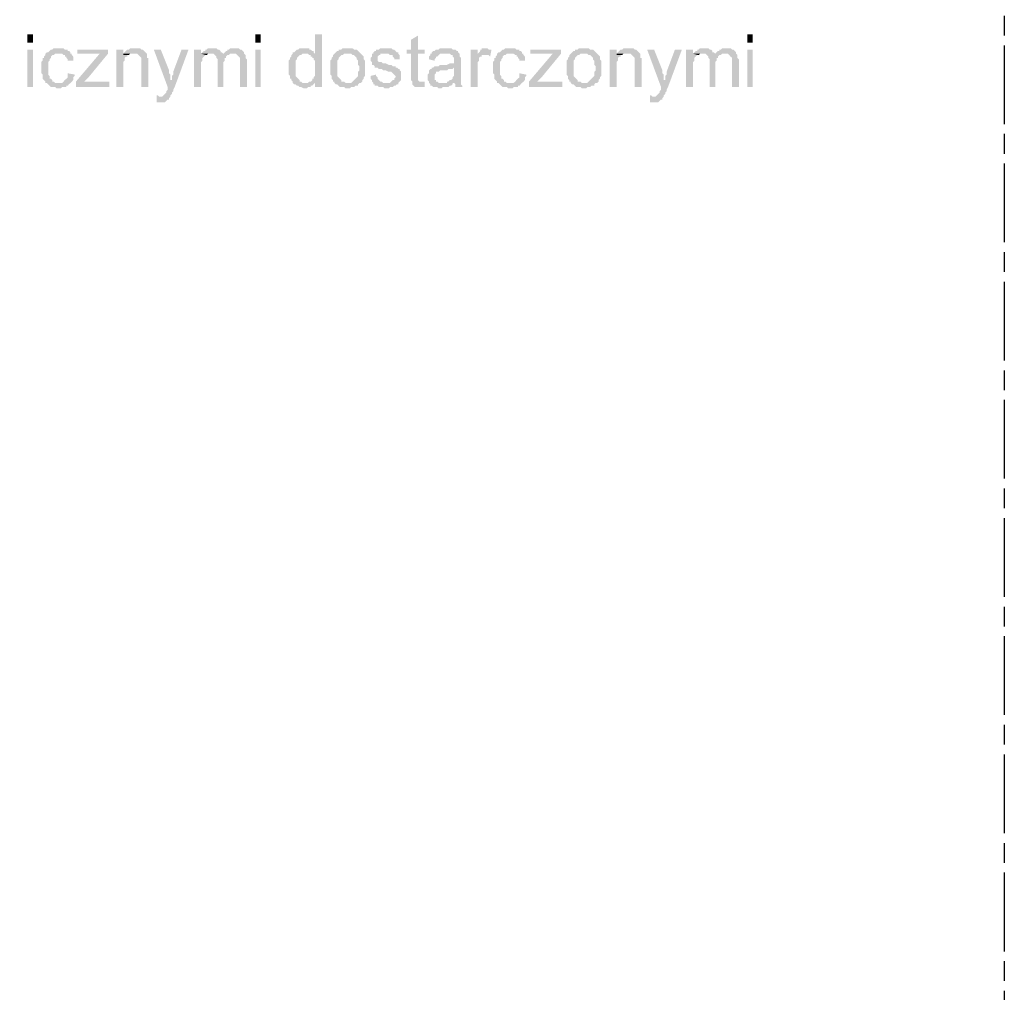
# Model space of a CAD drawing. Header units: millimetres. Extents: x 282377 to 1404227, y -783705 to 1038705.
# Tile 110 of 243: x 383184 to 383484, y 7303 to 7599. Entities that reach past the tile are written whole.
import ezdxf

# ---------------------------------------------------------------- set-up
doc = ezdxf.new("R2010")
doc.units = ezdxf.units.MM
doc.linetypes.add('ACAD_ISO08W100', pattern=[36, 24, -3, 6, -3])
doc.layers.add('!!ELEKTRYKA', color=7, linetype='Continuous')

msp = doc.modelspace()

# ---------------------------------------------------------------- hatches: boundary and pattern name
at = {"layer": '!!ELEKTRYKA', "linetype": 'ACAD_ISO08W100'}
for points in [[(383276.37, 7594.5), (383274.25, 7594.5), (383274.25, 7588.57), (383271.29, 7588.57), (383271.71, 7588.57), (383272.14, 7588.57), (383272.56, 7588.15), (383272.98, 7588.15), (383272.98, 7587.72), (383273.41, 7587.72), (383273.41, 7587.3), (383273.83, 7587.3), (383273.83, 7586.88), (383274.25, 7586.45), (383274.25, 7586.03), (383274.25, 7585.61), (383274.25, 7585.18), (383274.25, 7584.76), (383274.25, 7583.91), (383274.25, 7583.49), (383274.25, 7583.07), (383274.25, 7582.64), (383274.25, 7582.22), (383274.25, 7581.8), (383273.83, 7581.37), (383273.83, 7580.95), (383273.41, 7580.95), (383273.41, 7580.53), (383272.98, 7580.1), (383272.56, 7580.1), (383272.14, 7579.68), (383274.25, 7579.68), (383274.25, 7578.41), (383276.37, 7578.41)], [(383305.58, 7594.07), (383303.46, 7592.8), (383303.46, 7589.84), (383302.19, 7589.84), (383302.19, 7588.57), (383303.46, 7588.57), (383303.46, 7581.8), (383303.46, 7581.8), (383303.46, 7580.95), (383303.46, 7580.53), (383303.89, 7580.1), (383306.85, 7580.1), (383306.43, 7580.1), (383306, 7580.1), (383306, 7580.1), (383305.58, 7580.53), (383305.58, 7580.53), (383305.58, 7580.95), (383305.58, 7581.8), (383305.58, 7588.57), (383307.7, 7588.57), (383307.7, 7589.84), (383305.58, 7589.84)], [(383196.36, 7590.26), (383194.67, 7590.26), (383194.24, 7589.84), (383193.82, 7589.84), (383193.4, 7589.42), (383193.4, 7589.42), (383192.97, 7588.99), (383192.55, 7588.99), (383192.13, 7588.57), (383192.13, 7588.15), (383191.7, 7587.72), (383191.7, 7587.3), (383191.28, 7587.3), (383191.28, 7586.88), (383191.28, 7586.45), (383190.86, 7586.03), (383190.86, 7585.61), (383190.86, 7585.18), (383190.86, 7584.76), (383190.86, 7584.34), (383190.86, 7583.49), (383190.86, 7583.07), (383190.86, 7582.64), (383191.28, 7582.22), (383191.28, 7581.8), (383191.28, 7581.37), (383191.28, 7580.95), (383191.7, 7580.53), (383191.7, 7580.53), (383192.13, 7580.1), (383192.13, 7579.68), (383195.94, 7579.68), (383195.94, 7579.68), (383195.51, 7579.68), (383195.09, 7579.68), (383194.67, 7580.1), (383194.24, 7580.1), (383194.24, 7580.53), (383193.82, 7580.95), (383193.82, 7580.95), (383193.4, 7580.95), (383193.4, 7581.37), (383193.4, 7581.8), (383192.97, 7582.22), (383192.97, 7582.64), (383192.97, 7583.07), (383192.97, 7583.49), (383192.97, 7584.34), (383192.97, 7584.34), (383192.97, 7584.76), (383192.97, 7585.18), (383192.97, 7585.61), (383192.97, 7586.03), (383193.4, 7586.45), (383193.4, 7586.88), (383193.82, 7587.3), (383193.82, 7587.72), (383193.82, 7587.72), (383194.24, 7588.15), (383194.67, 7588.15), (383195.09, 7588.57), (383195.51, 7588.57), (383195.94, 7588.57), (383196.36, 7588.57), (383199.75, 7588.57), (383199.75, 7588.99), (383199.32, 7589.42), (383198.9, 7589.42), (383198.9, 7589.84), (383198.48, 7589.84), (383198.05, 7589.84), (383197.63, 7590.26), (383197.21, 7590.26), (383196.78, 7590.26)], [(383199.75, 7588.57), (383196.36, 7588.57), (383197.21, 7588.57), (383197.63, 7588.15), (383198.05, 7588.15), (383198.05, 7587.72), (383198.48, 7587.72), (383198.48, 7587.3), (383198.9, 7586.88), (383198.9, 7586.45), (383200.59, 7586.45), (383200.59, 7586.88), (383200.59, 7587.3), (383200.59, 7587.72), (383200.17, 7588.15), (383200.17, 7588.57)], [(383211.18, 7588.57), (383208.64, 7588.57), (383201.44, 7580.1), (383201.44, 7578.41), (383203.98, 7580.1), (383205.25, 7581.37)], [(383215.83, 7589.84), (383213.72, 7589.84), (383213.72, 7578.41), (383215.83, 7578.41), (383215.83, 7584.76), (383215.83, 7585.18), (383215.83, 7585.61), (383215.83, 7586.03), (383216.26, 7586.45), (383216.26, 7586.88), (383216.26, 7587.3), (383216.68, 7587.72), (383216.68, 7587.72), (383217.1, 7587.72), (383217.1, 7588.15), (383217.53, 7588.15), (383215.83, 7588.15)], [(383219.22, 7590.26), (383219.22, 7590.26), (383217.95, 7590.26), (383217.53, 7589.84), (383217.1, 7589.84), (383216.68, 7589.42), (383216.68, 7589.42), (383216.26, 7588.99), (383215.83, 7588.57), (383218.8, 7588.57), (383219.22, 7588.57), (383219.64, 7588.57), (383220.07, 7588.57), (383220.49, 7588.15), (383220.49, 7588.15), (383220.91, 7587.72), (383221.34, 7587.3), (383221.34, 7587.3), (383221.34, 7586.88), (383221.34, 7586.45), (383221.34, 7586.03), (383221.34, 7585.61), (383221.34, 7578.41), (383223.45, 7578.41), (383223.45, 7585.61), (383223.45, 7585.61), (383223.45, 7586.45), (383223.45, 7586.88), (383223.45, 7587.3), (383223.03, 7587.3), (383223.03, 7587.72), (383223.03, 7588.15), (383223.03, 7588.57), (383222.61, 7588.99), (383222.61, 7588.99), (383222.18, 7589.42), (383221.76, 7589.84), (383221.34, 7589.84), (383221.34, 7589.84), (383220.91, 7590.26), (383220.49, 7590.26), (383219.64, 7590.26)], [(383215.83, 7588.57), (383215.83, 7588.15), (383217.53, 7588.15), (383217.95, 7588.57), (383218.37, 7588.57), (383218.8, 7588.57)], [(383227.26, 7589.84), (383225.15, 7589.84), (383229.38, 7578.41), (383230.65, 7580.53), (383230.23, 7580.53), (383230.23, 7581.37), (383230.23, 7581.8), (383230.23, 7582.22), (383229.8, 7582.64), (383229.8, 7583.07), (383229.8, 7583.49)], [(383235.73, 7589.84), (383233.61, 7589.84), (383231.07, 7583.07), (383231.07, 7583.07), (383231.07, 7582.64), (383231.07, 7582.22), (383230.65, 7581.8), (383230.65, 7581.37), (383230.65, 7580.95), (383230.65, 7580.53), (383229.38, 7578.41), (383229.38, 7578.41), (383229.38, 7577.99), (383229.38, 7577.56), (383228.96, 7577.14), (383228.96, 7576.72), (383228.53, 7576.29), (383228.53, 7576.29), (383228.53, 7576.29), (383228.11, 7575.87), (383228.11, 7575.87), (383227.69, 7575.45), (383226.84, 7575.45), (383230.23, 7575.45), (383230.23, 7575.87), (383230.23, 7575.87), (383230.65, 7576.29), (383230.65, 7576.72), (383231.07, 7577.14), (383231.07, 7577.56), (383231.5, 7578.41)], [(383239.54, 7589.84), (383237.42, 7589.84), (383237.42, 7578.41), (383239.54, 7578.41), (383239.54, 7584.34), (383239.54, 7584.76), (383239.54, 7585.18), (383239.54, 7585.61), (383239.54, 7586.03), (383239.96, 7586.45), (383239.96, 7586.88), (383239.96, 7587.3), (383240.39, 7587.72), (383240.39, 7587.72), (383240.81, 7588.15), (383241.23, 7588.15), (383239.54, 7588.57)], [(383242.93, 7590.26), (383241.66, 7590.26), (383241.23, 7589.84), (383240.81, 7589.84), (383240.81, 7589.42), (383240.39, 7589.42), (383239.96, 7588.99), (383239.54, 7588.57), (383242.5, 7588.57), (383242.5, 7588.57), (383242.93, 7588.57), (383243.35, 7588.57), (383243.77, 7588.15), (383246.31, 7588.15), (383246.31, 7588.57), (383245.89, 7588.99), (383245.47, 7588.99), (383245.47, 7589.42), (383245.04, 7589.84), (383245.04, 7589.84), (383244.62, 7589.84), (383244.2, 7590.26), (383243.77, 7590.26), (383243.35, 7590.26)], [(383239.54, 7588.57), (383239.54, 7588.57), (383241.23, 7588.15), (383241.66, 7588.57), (383242.08, 7588.57), (383242.5, 7588.57)], [(383246.31, 7588.57), (383246.31, 7588.15), (383243.77, 7588.15), (383244.2, 7587.72), (383244.2, 7587.72), (383244.2, 7587.3), (383244.62, 7586.88), (383244.62, 7586.45), (383244.62, 7586.03), (383244.62, 7578.41), (383246.31, 7578.41), (383246.31, 7585.18), (383246.31, 7585.18), (383246.31, 7586.03), (383246.74, 7586.45), (383246.74, 7586.88), (383246.74, 7587.3), (383247.16, 7587.3), (383247.16, 7587.72), (383247.16, 7587.72), (383247.58, 7588.15), (383248.01, 7588.15), (383248.43, 7588.57), (383248.85, 7588.57), (383249.28, 7588.57)], [(383249.7, 7590.26), (383248.43, 7590.26), (383248.01, 7589.84), (383247.58, 7589.84), (383247.58, 7589.42), (383247.16, 7589.42), (383246.74, 7588.99), (383246.31, 7588.57), (383249.28, 7588.57), (383249.7, 7588.57), (383250.12, 7588.57), (383250.55, 7588.15), (383250.55, 7588.15), (383250.97, 7587.72), (383251.39, 7587.3), (383251.39, 7587.3), (383251.39, 7586.88), (383251.39, 7586.45), (383251.39, 7585.61), (383251.39, 7578.41), (383253.51, 7578.41), (383253.51, 7586.45), (383253.51, 7586.45), (383253.51, 7586.88), (383253.09, 7587.3), (383253.09, 7588.15), (383253.09, 7588.15), (383252.66, 7588.57), (383252.66, 7588.99), (383252.24, 7589.42), (383252.24, 7589.42), (383251.82, 7589.84), (383251.39, 7589.84), (383250.97, 7590.26), (383250.55, 7590.26), (383250.12, 7590.26)], [(383270.87, 7590.26), (383270.87, 7590.26), (383269.6, 7590.26), (383269.17, 7589.84), (383268.75, 7589.84), (383268.33, 7589.42), (383268.33, 7589.42), (383267.9, 7588.99), (383267.48, 7588.99), (383267.48, 7588.57), (383267.06, 7588.15), (383267.06, 7587.72), (383266.63, 7587.3), (383266.63, 7587.3), (383266.63, 7586.88), (383266.21, 7586.45), (383266.21, 7586.03), (383266.21, 7585.61), (383266.21, 7585.18), (383266.21, 7584.76), (383266.21, 7584.34), (383266.21, 7583.91), (383266.21, 7583.49), (383266.21, 7583.07), (383266.21, 7582.64), (383266.21, 7582.22), (383266.63, 7581.8), (383266.63, 7581.37), (383266.63, 7580.95), (383267.06, 7580.95), (383267.06, 7580.53), (383267.48, 7580.1), (383267.48, 7579.68), (383271.29, 7579.68), (383270.87, 7579.68), (383270.44, 7579.68), (383270.02, 7580.1), (383269.6, 7580.1), (383269.6, 7580.53), (383269.17, 7580.95), (383269.17, 7580.95), (383268.75, 7581.37), (383268.75, 7581.37), (383268.33, 7581.8), (383268.33, 7582.22), (383268.33, 7582.64), (383268.33, 7583.07), (383268.33, 7583.49), (383268.33, 7584.34), (383268.33, 7584.34), (383268.33, 7584.76), (383268.33, 7585.18), (383268.33, 7585.61), (383268.33, 7586.03), (383268.33, 7586.45), (383268.75, 7586.88), (383268.75, 7587.3), (383269.17, 7587.72), (383269.17, 7587.72), (383269.6, 7588.15), (383270.02, 7588.15), (383270.44, 7588.57), (383270.87, 7588.57), (383271.29, 7588.57), (383274.25, 7588.57), (383273.83, 7588.99), (383273.83, 7589.42), (383273.41, 7589.42), (383272.98, 7589.84), (383272.56, 7589.84), (383272.56, 7590.26), (383272.14, 7590.26), (383271.29, 7590.26)], [(383280.18, 7588.57), (383280.18, 7588.57), (383279.76, 7588.15), (383279.76, 7587.72), (383279.33, 7587.3), (383279.33, 7586.88), (383278.91, 7586.45), (383278.91, 7586.03), (383278.91, 7585.61), (383278.91, 7585.18), (383278.91, 7584.76), (383278.91, 7584.34), (383278.91, 7584.34), (383278.91, 7583.49), (383278.91, 7583.07), (383278.91, 7582.64), (383278.91, 7582.22), (383279.33, 7581.8), (383279.33, 7581.37), (383279.33, 7580.95), (383279.76, 7580.53), (383279.76, 7580.1), (383280.18, 7580.1), (383280.18, 7579.68), (383284.41, 7579.68), (383283.99, 7579.68), (383283.57, 7579.68), (383283.14, 7580.1), (383282.72, 7580.1), (383282.3, 7580.1), (383282.3, 7580.53), (383281.87, 7580.95), (383281.87, 7580.95), (383281.45, 7581.37), (383281.45, 7581.37), (383281.03, 7581.8), (383281.03, 7582.22), (383281.03, 7582.64), (383281.03, 7583.07), (383281.03, 7583.49), (383281.03, 7584.34), (383281.03, 7584.34), (383281.03, 7584.76), (383281.03, 7585.18), (383281.03, 7585.61), (383281.03, 7586.03), (383281.03, 7586.45), (383281.45, 7586.88), (383281.45, 7587.3), (383281.87, 7587.72), (383281.87, 7587.72), (383282.3, 7588.15), (383282.72, 7588.15), (383283.14, 7588.57), (383283.57, 7588.57), (383283.99, 7588.57), (383284.41, 7588.57)], [(383284.41, 7590.26), (383284.41, 7590.26), (383282.72, 7590.26), (383282.3, 7589.84), (383281.87, 7589.84), (383281.45, 7589.84), (383281.45, 7589.42), (383281.03, 7589.42), (383280.6, 7588.99), (383280.6, 7588.99), (383280.18, 7588.57), (383284.41, 7588.57), (383284.41, 7588.57), (383284.84, 7588.57), (383285.26, 7588.57), (383285.68, 7588.15), (383286.11, 7588.15), (383286.53, 7587.72), (383286.53, 7587.72), (383286.95, 7587.3), (383286.95, 7586.88), (383287.38, 7586.45), (383287.38, 7586.03), (383287.38, 7585.61), (383287.38, 7585.18), (383287.8, 7584.76), (383287.8, 7584.34), (383287.8, 7584.34), (383287.8, 7583.49), (383287.38, 7583.07), (383287.38, 7582.64), (383287.38, 7582.22), (383287.38, 7581.8), (383286.95, 7581.37), (383286.95, 7581.37), (383286.53, 7580.95), (383286.53, 7580.95), (383286.11, 7580.53), (383285.68, 7580.1), (383285.68, 7580.1), (383285.26, 7579.68), (383284.84, 7579.68), (383284.41, 7579.68), (383280.18, 7579.68), (383280.6, 7579.26), (383281.03, 7579.26), (383281.45, 7578.83), (383281.45, 7578.83), (383281.87, 7578.41), (383282.3, 7578.41), (383282.72, 7578.41), (383283.14, 7578.41), (383283.57, 7577.99), (383284.41, 7577.99), (383284.41, 7577.99), (383284.84, 7577.99), (383285.26, 7578.41), (383285.68, 7578.41), (383286.11, 7578.41), (383286.53, 7578.83), (383286.95, 7578.83), (383287.38, 7578.83), (383287.38, 7579.26), (383287.8, 7579.68), (383288.22, 7579.68), (383288.65, 7580.1), (383288.65, 7580.53), (383289.07, 7580.95), (383289.07, 7580.95), (383289.07, 7581.37), (383289.49, 7581.8), (383289.49, 7581.8), (383289.49, 7582.22), (383289.49, 7582.64), (383289.49, 7583.49), (383289.49, 7583.91), (383289.49, 7584.34), (383289.49, 7584.76), (383289.49, 7585.18), (383289.49, 7585.61), (383289.49, 7586.03), (383289.49, 7586.45), (383289.07, 7586.88), (383289.07, 7587.3), (383289.07, 7587.72), (383288.65, 7588.15), (383288.22, 7588.57), (383288.22, 7588.57), (383287.8, 7588.99), (383287.38, 7589.42), (383287.38, 7589.42), (383286.95, 7589.84), (383286.53, 7589.84), (383286.11, 7589.84), (383285.68, 7590.26), (383285.26, 7590.26), (383284.84, 7590.26)], [(383292.03, 7588.57), (383291.61, 7588.57), (383291.61, 7587.72), (383291.19, 7587.3), (383291.19, 7586.88), (383291.19, 7586.45), (383291.61, 7586.03), (383291.61, 7585.61), (383291.61, 7585.18), (383292.03, 7585.18), (383292.46, 7584.76), (383292.46, 7584.34), (383292.88, 7584.34), (383292.88, 7584.34), (383293.3, 7584.34), (383293.73, 7583.91), (383294.15, 7583.91), (383294.57, 7583.91), (383295, 7583.49), (383295.42, 7583.49), (383295.84, 7583.49), (383296.69, 7583.07), (383297.11, 7583.07), (383297.54, 7583.07), (383297.96, 7582.64), (383297.96, 7582.64), (383298.38, 7582.22), (383298.38, 7582.22), (383298.81, 7581.8), (383298.81, 7581.37), (383298.38, 7580.95), (383298.38, 7580.53), (383297.96, 7580.53), (383297.54, 7580.1), (383297.54, 7580.1), (383297.11, 7579.68), (383296.69, 7579.68), (383295.84, 7579.68), (383292.03, 7579.68), (383292.03, 7579.26), (383292.46, 7579.26), (383292.46, 7578.83), (383292.88, 7578.83), (383293.3, 7578.83), (383293.73, 7578.41), (383294.15, 7578.41), (383294.57, 7578.41), (383295, 7578.41), (383295.42, 7577.99), (383295.84, 7577.99), (383296.27, 7577.99), (383296.69, 7577.99), (383297.11, 7578.41), (383297.54, 7578.41), (383297.96, 7578.41), (383298.38, 7578.83), (383298.81, 7578.83), (383299.23, 7579.26), (383299.65, 7579.26), (383299.65, 7579.68), (383300.08, 7580.1), (383300.08, 7580.1), (383300.5, 7580.53), (383300.5, 7580.95), (383300.5, 7581.37), (383300.5, 7581.8), (383300.5, 7581.8), (383300.5, 7582.22), (383300.5, 7582.64), (383300.5, 7583.07), (383300.08, 7583.49), (383300.08, 7583.91), (383299.65, 7583.91), (383299.23, 7584.34), (383298.81, 7584.34), (383298.81, 7584.76), (383298.38, 7584.76), (383297.96, 7584.76), (383297.54, 7585.18), (383297.11, 7585.18), (383296.69, 7585.18), (383295.84, 7585.61), (383295.84, 7585.61), (383295.42, 7585.61), (383295, 7585.61), (383294.57, 7586.03), (383294.15, 7586.03), (383294.15, 7586.03), (383293.73, 7586.03), (383293.3, 7586.45), (383293.3, 7586.88), (383293.3, 7587.3), (383293.3, 7587.3), (383293.3, 7587.72), (383293.73, 7588.15), (383294.15, 7588.15), (383294.15, 7588.57), (383294.57, 7588.57), (383295.42, 7588.57), (383295.84, 7588.57)], [(383295.42, 7590.26), (383295.42, 7590.26), (383294.15, 7590.26), (383293.73, 7589.84), (383293.73, 7589.84), (383293.3, 7589.84), (383292.88, 7589.84), (383292.88, 7589.42), (383292.46, 7589.42), (383292.03, 7588.99), (383292.03, 7588.57), (383295.84, 7588.57), (383295.84, 7588.57), (383296.27, 7588.57), (383296.69, 7588.57), (383297.11, 7588.15), (383297.54, 7588.15), (383297.96, 7588.15), (383297.96, 7587.72), (383298.38, 7587.3), (383298.38, 7586.88), (383300.08, 7586.88), (383300.08, 7587.3), (383300.08, 7587.72), (383300.08, 7588.15), (383299.65, 7588.57), (383299.65, 7588.99), (383299.65, 7588.99), (383299.23, 7588.99), (383298.81, 7589.42), (383298.38, 7589.84), (383297.96, 7589.84), (383297.96, 7589.84), (383297.54, 7590.26), (383297.11, 7590.26), (383296.69, 7590.26), (383296.27, 7590.26)], [(383309.81, 7588.57), (383309.39, 7588.57), (383309.39, 7588.15), (383308.97, 7587.72), (383308.97, 7587.3), (383308.97, 7586.88), (383310.66, 7586.45), (383310.66, 7586.88), (383311.08, 7587.3), (383311.08, 7587.72), (383311.51, 7587.72), (383311.93, 7588.15), (383311.93, 7588.15), (383312.35, 7588.57), (383312.78, 7588.57), (383313.2, 7588.57), (383313.62, 7588.57)], [(383314.05, 7590.26), (383314.05, 7590.26), (383312.35, 7590.26), (383311.93, 7589.84), (383311.51, 7589.84), (383311.08, 7589.84), (383310.66, 7589.42), (383310.24, 7589.42), (383309.81, 7588.99), (383309.81, 7588.57), (383313.62, 7588.57), (383314.05, 7588.57), (383314.47, 7588.57), (383314.89, 7588.57), (383315.32, 7588.57), (383315.74, 7588.15), (383316.16, 7588.15), (383316.16, 7587.72), (383316.16, 7587.72), (383316.59, 7587.3), (383316.59, 7586.88), (383316.59, 7586.45), (383316.59, 7586.45), (383316.59, 7585.61), (383316.59, 7585.61), (383316.16, 7585.61), (383315.74, 7585.61), (383315.74, 7585.61), (383315.32, 7585.61), (383314.47, 7585.18), (383314.05, 7585.18), (383313.62, 7585.18), (383313.2, 7585.18), (383312.35, 7585.18), (383311.93, 7584.76), (383311.51, 7584.76), (383311.51, 7584.76), (383311.08, 7584.76), (383310.66, 7584.76), (383310.24, 7584.34), (383316.59, 7584.34), (383316.59, 7583.49), (383316.59, 7583.07), (383316.59, 7582.64), (383316.59, 7582.22), (383316.59, 7581.8), (383316.16, 7581.37), (383316.16, 7581.37), (383316.16, 7580.95), (383315.74, 7580.53), (383315.32, 7580.53), (383314.89, 7580.1), (383314.47, 7580.1), (383314.47, 7579.68), (383316.59, 7579.68), (383316.59, 7579.68), (383317.01, 7579.26), (383317.01, 7578.83), (383317.01, 7578.41), (383319.13, 7578.41), (383319.13, 7578.41), (383319.13, 7578.83), (383318.7, 7579.26), (383318.7, 7579.68), (383318.7, 7580.1), (383318.7, 7580.1), (383318.7, 7580.53), (383318.7, 7580.95), (383318.7, 7581.37), (383318.7, 7581.8), (383318.7, 7582.64), (383318.7, 7583.07), (383318.7, 7586.03), (383318.7, 7586.03), (383318.7, 7586.45), (383318.7, 7586.88), (383318.7, 7587.3), (383318.28, 7587.72), (383318.28, 7587.72), (383318.28, 7588.15), (383318.28, 7588.57), (383317.86, 7588.99), (383317.86, 7589.42), (383317.43, 7589.42), (383317.01, 7589.84), (383316.59, 7589.84), (383316.16, 7589.84), (383315.74, 7590.26), (383315.32, 7590.26), (383314.89, 7590.26), (383314.47, 7590.26)], [(383323.79, 7589.84), (383321.67, 7589.84), (383321.67, 7578.41), (383323.79, 7578.41), (383323.79, 7584.34), (383323.79, 7584.76), (383323.79, 7585.18), (383323.79, 7585.61), (383323.79, 7586.03), (383324.21, 7586.45), (383324.21, 7586.88), (383324.21, 7587.3), (383324.63, 7587.72), (383325.06, 7587.72), (383325.06, 7588.15), (383325.48, 7588.15), (383325.9, 7588.15), (383323.79, 7588.15)], [(383326.33, 7590.26), (383326.33, 7590.26), (383325.06, 7590.26), (383325.06, 7589.84), (383324.63, 7589.84), (383324.63, 7589.42), (383324.21, 7588.99), (383323.79, 7588.57), (383323.79, 7588.15), (383325.9, 7588.15), (383326.33, 7588.15), (383326.75, 7588.15), (383327.17, 7588.15), (383327.6, 7587.72), (383328.02, 7589.84), (383327.6, 7589.84), (383327.17, 7589.84), (383326.75, 7590.26), (383326.75, 7590.26)], [(383333.95, 7590.26), (383332.25, 7590.26), (383331.83, 7589.84), (383331.41, 7589.84), (383330.98, 7589.42), (383330.98, 7589.42), (383330.56, 7588.99), (383330.14, 7588.99), (383329.71, 7588.57), (383329.71, 7588.15), (383329.29, 7587.72), (383329.29, 7587.3), (383328.87, 7587.3), (383328.87, 7586.88), (383328.87, 7586.45), (383328.44, 7586.03), (383328.44, 7585.61), (383328.44, 7585.18), (383328.44, 7584.76), (383328.44, 7584.34), (383328.44, 7583.49), (383328.44, 7583.07), (383328.44, 7582.64), (383328.87, 7582.22), (383328.87, 7581.8), (383328.87, 7581.37), (383328.87, 7580.95), (383329.29, 7580.53), (383329.29, 7580.53), (383329.71, 7580.1), (383329.71, 7579.68), (383333.52, 7579.68), (383333.52, 7579.68), (383333.1, 7579.68), (383332.68, 7579.68), (383332.25, 7580.1), (383331.83, 7580.1), (383331.83, 7580.53), (383331.41, 7580.95), (383331.41, 7580.95), (383330.98, 7580.95), (383330.98, 7581.37), (383330.98, 7581.8), (383330.56, 7582.22), (383330.56, 7582.64), (383330.56, 7583.07), (383330.56, 7583.49), (383330.56, 7584.34), (383330.56, 7584.34), (383330.56, 7584.76), (383330.56, 7585.18), (383330.56, 7585.61), (383330.56, 7586.03), (383330.98, 7586.45), (383330.98, 7586.88), (383331.41, 7587.3), (383331.41, 7587.72), (383331.41, 7587.72), (383331.83, 7588.15), (383332.25, 7588.15), (383332.68, 7588.57), (383333.1, 7588.57), (383333.52, 7588.57), (383333.95, 7588.57), (383337.33, 7588.57), (383337.33, 7588.99), (383336.91, 7589.42), (383336.49, 7589.42), (383336.49, 7589.84), (383336.06, 7589.84), (383335.64, 7589.84), (383335.22, 7590.26), (383334.79, 7590.26), (383334.37, 7590.26)], [(383337.33, 7588.57), (383333.95, 7588.57), (383334.79, 7588.57), (383335.22, 7588.15), (383335.64, 7588.15), (383335.64, 7587.72), (383336.06, 7587.72), (383336.06, 7587.3), (383336.49, 7586.88), (383336.49, 7586.45), (383338.18, 7586.45), (383338.18, 7586.88), (383338.18, 7587.3), (383338.18, 7587.72), (383337.76, 7588.15), (383337.76, 7588.57)], [(383349.19, 7588.57), (383346.65, 7588.57), (383339.45, 7580.1), (383339.45, 7578.41), (383341.99, 7580.1), (383343.26, 7581.37)], [(383352.15, 7588.57), (383352.15, 7588.57), (383351.73, 7588.15), (383351.73, 7587.72), (383351.3, 7587.3), (383351.3, 7586.88), (383350.88, 7586.45), (383350.88, 7586.03), (383350.88, 7585.61), (383350.88, 7585.18), (383350.88, 7584.76), (383350.88, 7584.34), (383350.88, 7584.34), (383350.88, 7583.49), (383350.88, 7583.07), (383350.88, 7582.64), (383350.88, 7582.22), (383351.3, 7581.8), (383351.3, 7581.37), (383351.3, 7580.95), (383351.73, 7580.53), (383351.73, 7580.1), (383352.15, 7580.1), (383352.15, 7579.68), (383356.38, 7579.68), (383355.96, 7579.68), (383355.54, 7579.68), (383355.11, 7580.1), (383354.69, 7580.1), (383354.27, 7580.1), (383354.27, 7580.53), (383353.84, 7580.95), (383353.84, 7580.95), (383353.42, 7581.37), (383353.42, 7581.37), (383353, 7581.8), (383353, 7582.22), (383353, 7582.64), (383353, 7583.07), (383353, 7583.49), (383353, 7584.34), (383353, 7584.34), (383353, 7584.76), (383353, 7585.18), (383353, 7585.61), (383353, 7586.03), (383353, 7586.45), (383353.42, 7586.88), (383353.42, 7587.3), (383353.84, 7587.72), (383353.84, 7587.72), (383354.27, 7588.15), (383354.69, 7588.15), (383355.11, 7588.57), (383355.54, 7588.57), (383355.96, 7588.57), (383356.38, 7588.57)], [(383356.38, 7590.26), (383356.38, 7590.26), (383354.69, 7590.26), (383354.27, 7589.84), (383353.84, 7589.84), (383353.42, 7589.84), (383353.42, 7589.42), (383353, 7589.42), (383352.57, 7588.99), (383352.57, 7588.99), (383352.15, 7588.57), (383356.38, 7588.57), (383356.38, 7588.57), (383356.81, 7588.57), (383357.23, 7588.57), (383357.65, 7588.15), (383358.08, 7588.15), (383358.5, 7587.72), (383358.5, 7587.72), (383358.92, 7587.3), (383358.92, 7586.88), (383359.35, 7586.45), (383359.35, 7586.03), (383359.35, 7585.61), (383359.35, 7585.18), (383359.77, 7584.76), (383359.77, 7584.34), (383359.77, 7584.34), (383359.77, 7583.49), (383359.35, 7583.07), (383359.35, 7582.64), (383359.35, 7582.22), (383359.35, 7581.8), (383358.92, 7581.37), (383358.92, 7581.37), (383358.5, 7580.95), (383358.5, 7580.95), (383358.08, 7580.53), (383357.65, 7580.1), (383357.65, 7580.1), (383357.23, 7579.68), (383356.81, 7579.68), (383356.38, 7579.68), (383352.15, 7579.68), (383352.57, 7579.26), (383353, 7579.26), (383353.42, 7578.83), (383353.42, 7578.83), (383353.84, 7578.41), (383354.27, 7578.41), (383354.69, 7578.41), (383355.11, 7578.41), (383355.54, 7577.99), (383356.38, 7577.99), (383356.38, 7577.99), (383356.81, 7577.99), (383357.23, 7578.41), (383357.65, 7578.41), (383358.08, 7578.41), (383358.5, 7578.83), (383358.92, 7578.83), (383359.35, 7578.83), (383359.35, 7579.26), (383359.77, 7579.68), (383360.19, 7579.68), (383360.62, 7580.1), (383360.62, 7580.53), (383361.04, 7580.95), (383361.04, 7580.95), (383361.04, 7581.37), (383361.46, 7581.8), (383361.46, 7581.8), (383361.46, 7582.22), (383361.46, 7582.64), (383361.46, 7583.49), (383361.46, 7583.91), (383361.46, 7584.34), (383361.46, 7584.76), (383361.46, 7585.18), (383361.46, 7585.61), (383361.46, 7586.03), (383361.46, 7586.45), (383361.04, 7586.88), (383361.04, 7587.3), (383361.04, 7587.72), (383360.62, 7588.15), (383360.19, 7588.57), (383360.19, 7588.57), (383359.77, 7588.99), (383359.35, 7589.42), (383359.35, 7589.42), (383358.92, 7589.84), (383358.5, 7589.84), (383358.08, 7589.84), (383357.65, 7590.26), (383357.23, 7590.26), (383356.81, 7590.26)], [(383366.12, 7589.84), (383364, 7589.84), (383364, 7578.41), (383366.12, 7578.41), (383366.12, 7584.76), (383366.12, 7585.18), (383366.12, 7585.61), (383366.12, 7586.03), (383366.54, 7586.45), (383366.54, 7586.88), (383366.54, 7587.3), (383366.97, 7587.72), (383366.97, 7587.72), (383367.39, 7587.72), (383367.39, 7588.15), (383367.81, 7588.15), (383366.12, 7588.15)], [(383369.51, 7590.26), (383369.51, 7590.26), (383368.24, 7590.26), (383367.81, 7589.84), (383367.39, 7589.84), (383366.97, 7589.42), (383366.97, 7589.42), (383366.54, 7588.99), (383366.12, 7588.57), (383369.08, 7588.57), (383369.51, 7588.57), (383369.93, 7588.57), (383370.35, 7588.57), (383370.78, 7588.15), (383370.78, 7588.15), (383371.2, 7587.72), (383371.62, 7587.3), (383371.62, 7587.3), (383371.62, 7586.88), (383371.62, 7586.45), (383371.62, 7586.03), (383371.62, 7585.61), (383371.62, 7578.41), (383373.74, 7578.41), (383373.74, 7585.61), (383373.74, 7585.61), (383373.74, 7586.45), (383373.74, 7586.88), (383373.74, 7587.3), (383373.32, 7587.3), (383373.32, 7587.72), (383373.32, 7588.15), (383373.32, 7588.57), (383372.89, 7588.99), (383372.89, 7588.99), (383372.47, 7589.42), (383372.05, 7589.84), (383371.62, 7589.84), (383371.62, 7589.84), (383371.2, 7590.26), (383370.78, 7590.26), (383369.93, 7590.26)], [(383366.12, 7588.57), (383366.12, 7588.15), (383367.81, 7588.15), (383368.24, 7588.57), (383368.66, 7588.57), (383369.08, 7588.57)], [(383377.55, 7589.84), (383375.43, 7589.84), (383379.67, 7578.41), (383380.94, 7580.53), (383380.51, 7580.53), (383380.51, 7581.37), (383380.51, 7581.8), (383380.51, 7582.22), (383380.09, 7582.64), (383380.09, 7583.07), (383380.09, 7583.49)], [(383386.02, 7589.84), (383383.9, 7589.84), (383381.36, 7583.07), (383381.36, 7583.07), (383381.36, 7582.64), (383381.36, 7582.22), (383380.94, 7581.8), (383380.94, 7581.37), (383380.94, 7580.95), (383380.94, 7580.53), (383379.67, 7578.41), (383379.67, 7578.41), (383379.67, 7577.99), (383379.67, 7577.56), (383379.24, 7577.14), (383379.24, 7576.72), (383378.82, 7576.29), (383378.82, 7576.29), (383378.82, 7576.29), (383378.4, 7575.87), (383378.4, 7575.87), (383377.97, 7575.45), (383377.13, 7575.45), (383380.51, 7575.45), (383380.51, 7575.87), (383380.51, 7575.87), (383380.94, 7576.29), (383380.94, 7576.72), (383381.36, 7577.14), (383381.36, 7577.56), (383381.78, 7578.41)], [(383389.4, 7589.84), (383387.29, 7589.84), (383387.29, 7578.41), (383389.4, 7578.41), (383389.4, 7584.34), (383389.4, 7584.76), (383389.4, 7585.18), (383389.4, 7585.61), (383389.4, 7586.03), (383389.83, 7586.45), (383389.83, 7586.88), (383389.83, 7587.3), (383390.25, 7587.72), (383390.25, 7587.72), (383390.67, 7588.15), (383391.1, 7588.15), (383389.4, 7588.57)], [(383392.79, 7590.26), (383391.52, 7590.26), (383391.1, 7589.84), (383390.67, 7589.84), (383390.67, 7589.42), (383390.25, 7589.42), (383389.83, 7588.99), (383389.4, 7588.57), (383392.37, 7588.57), (383392.37, 7588.57), (383392.79, 7588.57), (383393.21, 7588.57), (383393.64, 7588.15), (383396.18, 7588.15), (383396.18, 7588.57), (383395.75, 7588.99), (383395.33, 7588.99), (383395.33, 7589.42), (383394.91, 7589.84), (383394.91, 7589.84), (383394.48, 7589.84), (383394.06, 7590.26), (383393.64, 7590.26), (383393.21, 7590.26)], [(383389.4, 7588.57), (383389.4, 7588.57), (383391.1, 7588.15), (383391.52, 7588.57), (383391.94, 7588.57), (383392.37, 7588.57)], [(383396.18, 7588.57), (383396.18, 7588.15), (383393.64, 7588.15), (383394.06, 7587.72), (383394.06, 7587.72), (383394.06, 7587.3), (383394.48, 7586.88), (383394.48, 7586.45), (383394.48, 7586.03), (383394.48, 7578.41), (383396.18, 7578.41), (383396.18, 7585.18), (383396.18, 7585.18), (383396.18, 7586.03), (383396.6, 7586.45), (383396.6, 7586.88), (383396.6, 7587.3), (383397.02, 7587.3), (383397.02, 7587.72), (383397.02, 7587.72), (383397.45, 7588.15), (383397.87, 7588.15), (383398.29, 7588.57), (383398.72, 7588.57), (383399.14, 7588.57)], [(383399.56, 7590.26), (383398.29, 7590.26), (383397.87, 7589.84), (383397.45, 7589.84), (383397.45, 7589.42), (383397.02, 7589.42), (383396.6, 7588.99), (383396.18, 7588.57), (383399.14, 7588.57), (383399.56, 7588.57), (383399.99, 7588.57), (383400.41, 7588.15), (383400.41, 7588.15), (383400.83, 7587.72), (383401.26, 7587.3), (383401.26, 7587.3), (383401.26, 7586.88), (383401.26, 7586.45), (383401.26, 7585.61), (383401.26, 7578.41), (383403.37, 7578.41), (383403.37, 7586.45), (383403.37, 7586.45), (383403.37, 7586.88), (383402.95, 7587.3), (383402.95, 7588.15), (383402.95, 7588.15), (383402.53, 7588.57), (383402.53, 7588.99), (383402.1, 7589.42), (383402.1, 7589.42), (383401.68, 7589.84), (383401.26, 7589.84), (383400.83, 7590.26), (383400.41, 7590.26), (383399.99, 7590.26)], [(383198.9, 7582.64), (383198.9, 7581.37), (383198.48, 7580.95), (383198.48, 7580.95), (383198.05, 7580.53), (383197.63, 7580.1), (383197.63, 7580.1), (383197.21, 7579.68), (383196.78, 7579.68), (383195.94, 7579.68), (383192.13, 7579.68), (383192.55, 7579.68), (383192.97, 7579.26), (383193.4, 7578.83), (383193.4, 7578.83), (383193.82, 7578.41), (383194.24, 7578.41), (383194.67, 7578.41), (383195.09, 7578.41), (383195.51, 7577.99), (383196.36, 7577.99), (383196.78, 7577.99), (383197.21, 7578.41), (383197.63, 7578.41), (383198.05, 7578.41), (383198.48, 7578.41), (383198.48, 7578.83), (383198.9, 7578.83), (383199.32, 7579.26), (383199.32, 7579.26), (383199.75, 7579.68), (383200.17, 7580.1), (383200.17, 7580.1), (383200.59, 7580.53), (383200.59, 7580.95), (383200.59, 7581.37), (383201.02, 7581.8), (383201.02, 7582.22)], [(383310.24, 7584.34), (383309.81, 7584.34), (383309.81, 7583.91), (383309.39, 7583.91), (383308.97, 7583.49), (383308.97, 7583.07), (383308.97, 7582.64), (383308.54, 7582.22), (383308.54, 7581.8), (383308.54, 7581.37), (383308.54, 7581.37), (383308.54, 7580.95), (383308.54, 7580.53), (383308.97, 7580.1), (383308.97, 7579.68), (383309.39, 7579.26), (383309.39, 7579.26), (383309.39, 7578.83), (383309.81, 7578.83), (383310.24, 7578.41), (383310.66, 7578.41), (383311.08, 7578.41), (383311.51, 7578.41), (383311.93, 7577.99), (383312.35, 7577.99), (383312.78, 7577.99), (383313.2, 7578.41), (383313.62, 7578.41), (383314.05, 7578.41), (383314.47, 7578.41), (383314.89, 7578.41), (383315.32, 7578.83), (383315.74, 7578.83), (383316.16, 7579.26), (383316.16, 7579.68), (383312.78, 7579.68), (383312.78, 7579.68), (383312.35, 7579.68), (383311.93, 7579.68), (383311.51, 7580.1), (383311.08, 7580.1), (383311.08, 7580.53), (383310.66, 7580.53), (383310.66, 7580.95), (383310.66, 7581.37), (383310.66, 7581.8), (383310.66, 7582.22), (383311.08, 7582.64), (383311.08, 7582.64), (383311.08, 7583.07), (383311.51, 7583.07), (383311.93, 7583.07), (383312.35, 7583.49), (383312.78, 7583.49), (383313.2, 7583.49), (383313.62, 7583.49), (383314.05, 7583.49), (383314.47, 7583.49), (383314.89, 7583.91), (383315.32, 7583.91), (383315.74, 7583.91), (383316.16, 7583.91), (383316.59, 7584.34)], [(383336.49, 7582.64), (383336.49, 7581.37), (383336.06, 7580.95), (383336.06, 7580.95), (383335.64, 7580.53), (383335.22, 7580.1), (383335.22, 7580.1), (383334.79, 7579.68), (383334.37, 7579.68), (383333.52, 7579.68), (383329.71, 7579.68), (383330.14, 7579.68), (383330.56, 7579.26), (383330.98, 7578.83), (383330.98, 7578.83), (383331.41, 7578.41), (383331.83, 7578.41), (383332.25, 7578.41), (383332.68, 7578.41), (383333.1, 7577.99), (383333.95, 7577.99), (383334.37, 7577.99), (383334.79, 7578.41), (383335.22, 7578.41), (383335.64, 7578.41), (383336.06, 7578.41), (383336.06, 7578.83), (383336.49, 7578.83), (383336.91, 7579.26), (383336.91, 7579.26), (383337.33, 7579.68), (383337.76, 7580.1), (383337.76, 7580.1), (383338.18, 7580.53), (383338.18, 7580.95), (383338.18, 7581.37), (383338.6, 7581.8), (383338.6, 7582.22)], [(383272.14, 7579.68), (383267.48, 7579.68), (383267.9, 7579.26), (383268.33, 7579.26), (383268.75, 7578.83), (383268.75, 7578.83), (383269.17, 7578.83), (383269.6, 7578.41), (383269.6, 7578.41), (383270.02, 7578.41), (383270.87, 7577.99), (383271.29, 7577.99), (383271.71, 7577.99), (383272.14, 7578.41), (383272.56, 7578.41), (383272.98, 7578.41), (383272.98, 7578.83), (383273.41, 7578.83), (383273.83, 7579.26), (383274.25, 7579.68), (383274.25, 7579.68)], [(383292.88, 7582.22), (383291.19, 7581.8), (383291.19, 7581.8), (383291.19, 7580.95), (383291.61, 7580.53), (383291.61, 7580.1), (383292.03, 7579.68), (383295.84, 7579.68), (383295.84, 7579.68), (383295.42, 7579.68), (383295, 7579.68), (383294.57, 7580.1), (383294.15, 7580.1), (383293.73, 7580.53), (383293.73, 7580.53), (383293.3, 7580.95), (383293.3, 7581.37), (383292.88, 7581.8)], [(383307.7, 7580.1), (383303.89, 7580.1), (383303.89, 7579.68), (383303.89, 7579.68), (383303.89, 7579.26), (383304.31, 7578.83), (383304.73, 7578.41), (383305.16, 7578.41), (383305.16, 7578.41), (383306, 7578.41), (383306.43, 7578.41), (383306.43, 7578.41), (383306.85, 7578.41), (383307.27, 7578.41), (383307.7, 7578.41)], [(383225.99, 7575.87), (383225.99, 7573.75), (383228.53, 7573.75), (383228.96, 7574.18), (383228.96, 7574.18), (383229.38, 7574.6), (383229.8, 7574.6), (383229.8, 7575.02), (383230.23, 7575.45), (383226.84, 7575.45), (383226.84, 7575.45), (383226.42, 7575.87)], [(383376.28, 7575.87), (383376.28, 7573.75), (383378.82, 7573.75), (383379.24, 7574.18), (383379.24, 7574.18), (383379.67, 7574.6), (383380.09, 7574.6), (383380.09, 7575.02), (383380.51, 7575.45), (383377.13, 7575.45), (383377.13, 7575.45), (383376.7, 7575.87)]]:
    msp.add_hatch(color=7, dxfattribs=at).paths.add_polyline_path(points)

# ---------------------------------------------------------------- linework, layer by layer
at = {"layer": '!!ELEKTRYKA', "color": 7, "linetype": 'ACAD_ISO08W100', "lineweight": -3}
msp.add_lwpolyline([(379654.24, 10471.12), (383484.23, 10471.12), (383484.23, 6411.25), (379654.24, 6411.25)], close=True, dxfattribs=at)
for points in [[(383188.31, 7591.96), (383188.31, 7594.5), (383186.62, 7591.96), (383186.62, 7594.5)], [(383257.74, 7591.96), (383257.74, 7594.5), (383256.05, 7591.96), (383256.05, 7594.5)], [(383407.61, 7591.96), (383407.61, 7594.5), (383405.91, 7591.96), (383405.91, 7594.5)], [(383188.31, 7578.41), (383188.31, 7589.84), (383186.62, 7578.41), (383186.62, 7589.84)], [(383201.86, 7589.84), (383201.86, 7588.57), (383211.18, 7589.84), (383211.18, 7588.57)], [(383257.74, 7578.41), (383257.74, 7589.84), (383256.05, 7578.41), (383256.05, 7589.84)], [(383339.87, 7589.84), (383339.87, 7588.57), (383349.19, 7589.84), (383349.19, 7588.57)], [(383407.61, 7578.41), (383407.61, 7589.84), (383405.91, 7578.41), (383405.91, 7589.84)], [(383211.6, 7580.1), (383203.98, 7580.1), (383211.6, 7578.41), (383201.44, 7578.41)], [(383349.61, 7580.1), (383341.99, 7580.1), (383349.61, 7578.41), (383339.45, 7578.41)]]:
    msp.add_solid(points, dxfattribs=at)

doc.saveas('drawing.dxf')
